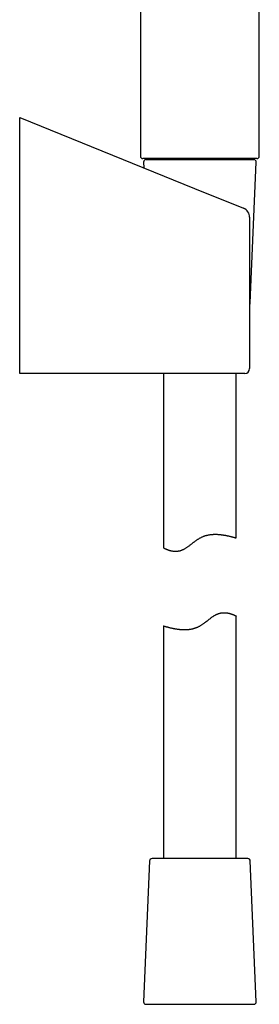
# Model space of a CAD drawing. Header units: millimetres. Extents: x 8 to 459, y 12 to 878.
# Tile 142 of 181: x 376 to 425, y 472 to 675. Entities that reach past the tile are written whole.
import ezdxf

# ---------------------------------------------------------------- set-up
doc = ezdxf.new("R2010")
doc.units = ezdxf.units.MM

msp = doc.modelspace()

# ---------------------------------------------------------------- linework, layer by layer
at = {"color": 7, "linetype": 'Continuous', "lineweight": 30}
for p, q in [((400.73, 774.39), (400.73, 646.76)), ((425.23, 646.76), (425.23, 765.47)), ((375.83, 654.7), (411.88, 640.12)), ((375.83, 652.61), (375.83, 654.7)), ((375.83, 603), (375.83, 652.61)), ((408.19, 646.26), (401.24, 646.26)), ((401.36, 645.54), (401.41, 644.35)), ((401.86, 646.06), (424.11, 646.06)), ((412.98, 646.26), (402.39, 646.26)), ((412.98, 646.26), (408.19, 646.26)), ((423.58, 646.26), (412.98, 646.26)), ((424.73, 646.26), (412.98, 646.26)), ((423.36, 616.54), (424.61, 645.54)), ((411.88, 640.12), (421.99, 636.03)), ((423.24, 634.17), (423.24, 603)), ((375.83, 602), (375.83, 603)), ((411.22, 602), (375.83, 602)), ((405.48, 602), (405.48, 566.08)), ((421.64, 602), (411.22, 602)), ((420.48, 568.12), (420.48, 602)), ((422.24, 602), (421.64, 602)), ((420.48, 502.06), (420.48, 552.04)), ((405.48, 550), (405.48, 502.06)), ((402.61, 501.58), (401.36, 472.58)), ((422.86, 502.06), (403.11, 502.06)), ((424.61, 472.58), (423.36, 501.58)), ((401.86, 472.06), (424.11, 472.06))]:
    msp.add_line(p, q, dxfattribs=at)
for centre, radius, start, end in [((401.23, 646.76), 0.5, 179.9995, 270), ((401.86, 645.56), 0.5, 90, 182.4813), ((403.68, 646.06), 0.2, 0, 90), ((422.28, 646.06), 0.2, 90, 180), ((424.11, 645.56), 0.5, 357.5187, 90), ((424.73, 646.76), 0.5, 270, 0), ((421.24, 634.17), 2, 0, 67.9789), ((422.86, 616.56), 0.5, 320.299, 357.5187), ((422.24, 603), 1, 270, 0), ((403.11, 501.56), 0.5, 90, 177.5187), ((422.86, 501.56), 0.5, 2.4813, 90), ((401.86, 472.56), 0.5, 177.5187, 270), ((424.11, 472.56), 0.5, 270, 2.4813)]:
    msp.add_arc(centre, radius, start, end, dxfattribs=at)
for points, knots in [([(405.49, 566.08), (405.49, 566.08), (405.49, 566.08), (405.5, 566.07), (405.53, 566.06), (405.56, 566.04), (405.61, 566.02), (405.67, 565.99), (405.73, 565.95), (405.81, 565.92), (405.9, 565.88), (406, 565.83), (406.11, 565.79), (406.23, 565.74), (406.36, 565.69), (406.5, 565.64), (406.66, 565.59), (406.82, 565.54), (407, 565.5), (407.19, 565.46), (407.36, 565.43), (407.51, 565.41), (407.65, 565.4), (407.78, 565.39), (407.92, 565.38), (408.07, 565.38), (408.22, 565.39), (408.37, 565.4), (408.53, 565.42), (408.68, 565.45), (408.84, 565.48), (409, 565.52), (409.16, 565.58), (409.32, 565.64), (409.49, 565.71), (409.65, 565.79), (409.83, 565.89), (410.03, 566), (410.24, 566.14), (410.45, 566.28), (410.67, 566.44), (410.88, 566.59), (411.09, 566.76), (411.3, 566.92), (411.5, 567.08), (411.68, 567.22), (411.85, 567.35), (412.02, 567.48), (412.19, 567.6), (412.37, 567.73), (412.55, 567.85), (412.73, 567.96), (412.92, 568.08), (413.11, 568.18), (413.32, 568.28), (413.52, 568.38), (413.73, 568.46), (413.93, 568.53), (414.14, 568.6), (414.34, 568.66), (414.55, 568.71), (414.76, 568.75), (414.97, 568.79), (415.18, 568.82), (415.39, 568.84), (415.59, 568.86), (415.79, 568.87), (415.99, 568.87), (416.19, 568.88), (416.38, 568.87), (416.57, 568.87), (416.76, 568.86), (416.96, 568.84), (417.17, 568.82), (417.37, 568.8), (417.58, 568.77), (417.78, 568.75), (417.97, 568.71), (418.16, 568.68), (418.35, 568.65), (418.53, 568.61), (418.72, 568.57), (418.91, 568.53), (419.09, 568.49), (419.27, 568.45), (419.43, 568.4), (419.58, 568.37), (419.73, 568.33), (419.85, 568.3), (419.95, 568.27), (420.03, 568.25), (420.1, 568.22), (420.17, 568.21), (420.24, 568.19), (420.29, 568.17), (420.34, 568.16), (420.37, 568.15), (420.38, 568.15)], [0, 0, 0, 0, 0.007493, 0.021463, 0.035433, 0.047417, 0.0594, 0.071463, 0.083527, 0.095826, 0.108126, 0.1205, 0.132875, 0.145592, 0.158309, 0.171102, 0.183895, 0.19693, 0.209965, 0.223095, 0.236224, 0.24444, 0.252656, 0.260907, 0.269159, 0.27754, 0.285921, 0.29436, 0.302798, 0.31102, 0.319242, 0.327543, 0.335844, 0.344409, 0.352974, 0.361629, 0.370283, 0.381734, 0.393186, 0.404733, 0.416281, 0.428012, 0.439743, 0.451507, 0.463271, 0.472496, 0.481721, 0.49096, 0.500199, 0.509473, 0.518753, 0.527961, 0.53718, 0.546867, 0.556554, 0.566326, 0.576097, 0.585273, 0.59445, 0.603699, 0.612949, 0.62242, 0.631891, 0.641432, 0.650973, 0.660146, 0.669319, 0.678543, 0.687768, 0.697135, 0.706502, 0.715912, 0.725323, 0.736246, 0.74717, 0.75815, 0.76913, 0.780275, 0.791421, 0.80262, 0.813819, 0.82689, 0.839962, 0.853118, 0.866273, 0.879695, 0.893116, 0.906632, 0.920147, 0.930029, 0.939911, 0.949831, 0.959752, 0.969793, 0.979834, 0.989917, 1, 1, 1, 1]), ([(420.38, 568.15), (420.4, 568.14), (420.43, 568.13), (420.46, 568.12), (420.48, 568.12), (420.49, 568.12), (420.48, 568.12), (420.48, 568.12)], [0, 0, 0, 0, 0.242125, 0.484251, 0.728072, 0.971894, 1, 1, 1, 1]), ([(405.49, 550), (405.49, 550), (405.49, 550), (405.51, 549.99), (405.54, 549.99), (405.58, 549.97), (405.63, 549.96), (405.7, 549.94), (405.78, 549.92), (405.87, 549.89), (405.97, 549.86), (406.08, 549.83), (406.21, 549.8), (406.35, 549.76), (406.49, 549.72), (406.65, 549.68), (406.82, 549.64), (407, 549.6), (407.19, 549.56), (407.39, 549.51), (407.61, 549.47), (407.83, 549.43), (408.06, 549.39), (408.3, 549.35), (408.55, 549.32), (408.78, 549.29), (408.99, 549.27), (409.18, 549.26), (409.37, 549.25), (409.56, 549.24), (409.76, 549.24), (409.96, 549.24), (410.16, 549.25), (410.36, 549.26), (410.56, 549.27), (410.77, 549.3), (410.98, 549.32), (411.19, 549.36), (411.4, 549.4), (411.61, 549.46), (411.82, 549.51), (412.03, 549.58), (412.23, 549.65), (412.43, 549.73), (412.64, 549.82), (412.84, 549.92), (413.04, 550.03), (413.24, 550.15), (413.44, 550.28), (413.65, 550.42), (413.89, 550.59), (414.15, 550.79), (414.45, 551.02), (414.75, 551.25), (415.01, 551.46), (415.24, 551.63), (415.44, 551.78), (415.63, 551.91), (415.8, 552.02), (415.95, 552.12), (416.1, 552.21), (416.26, 552.3), (416.42, 552.38), (416.58, 552.45), (416.74, 552.51), (416.9, 552.57), (417.06, 552.62), (417.22, 552.65), (417.38, 552.68), (417.53, 552.71), (417.68, 552.72), (417.84, 552.73), (417.99, 552.73), (418.15, 552.73), (418.32, 552.72), (418.51, 552.7), (418.68, 552.67), (418.85, 552.64), (419.02, 552.61), (419.17, 552.57), (419.32, 552.52), (419.46, 552.48), (419.6, 552.43), (419.72, 552.38), (419.84, 552.34), (419.95, 552.29), (420.05, 552.25), (420.14, 552.21), (420.22, 552.17), (420.29, 552.13), (420.36, 552.1), (420.41, 552.08), (420.45, 552.06), (420.47, 552.04), (420.48, 552.04), (420.48, 552.04), (420.48, 552.04)], [0, 0, 0, 0, 0.011164, 0.023747, 0.036424, 0.0491, 0.061327, 0.073553, 0.085864, 0.098175, 0.110746, 0.123317, 0.135976, 0.148636, 0.161058, 0.173481, 0.185985, 0.198489, 0.211246, 0.224003, 0.236846, 0.249689, 0.262543, 0.275397, 0.288346, 0.301295, 0.310145, 0.318997, 0.327847, 0.336785, 0.345725, 0.354663, 0.36347, 0.372277, 0.381135, 0.389993, 0.399027, 0.408061, 0.417165, 0.426268, 0.435079, 0.443889, 0.452772, 0.461655, 0.470767, 0.479878, 0.489065, 0.498253, 0.508459, 0.518669, 0.528877, 0.544309, 0.559742, 0.575367, 0.590992, 0.60147, 0.611951, 0.622427, 0.630208, 0.637988, 0.645808, 0.653627, 0.66161, 0.669593, 0.677656, 0.685719, 0.693507, 0.701295, 0.709156, 0.717018, 0.725081, 0.733144, 0.741264, 0.749383, 0.760183, 0.770983, 0.781866, 0.79275, 0.803849, 0.814949, 0.82611, 0.837271, 0.848688, 0.860104, 0.871582, 0.883059, 0.894732, 0.906404, 0.918149, 0.929893, 0.942576, 0.955258, 0.968047, 0.980836, 0.993976, 1, 1, 1, 1])]:
    msp.add_open_spline(points, degree=3, knots=knots, dxfattribs=at)

doc.saveas('drawing.dxf')
